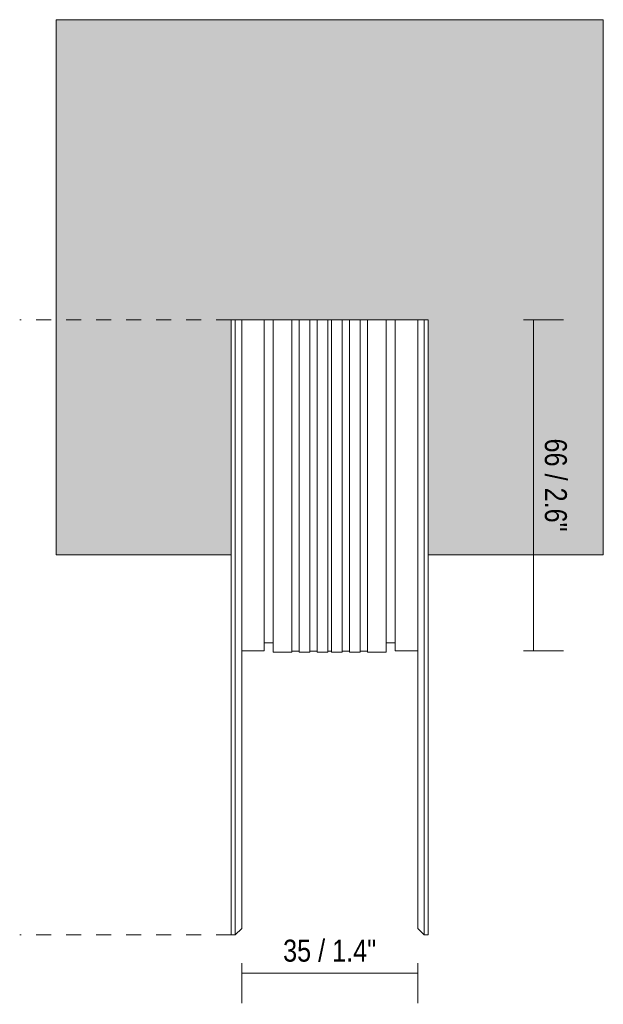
# Model space of a CAD drawing. Header units: millimetres. Extents: x -6612 to -5734, y 317 to 6605.
# Tile 1 of 4: x -6612 to -6496, y 351 to 548. Entities that reach past the tile are written whole.
import ezdxf

# ---------------------------------------------------------------- set-up
doc = ezdxf.new("R2010")
doc.units = ezdxf.units.MM
doc.linetypes.add('Dash', pattern=[6, 3, -3])
doc.layers.add('A-ANNO-DIMS', color=7, linetype='Dash', lineweight=9, true_color=0xd2d2d2)
for name, color, linetype, lineweight in [('A-ANNO-DIMS-2', 7, 'Continuous', 9), ('A-DETL-GENF', 7, 'Continuous', 9), ('E-LITE-EQPM', 7, 'Continuous', 20)]:
    doc.layers.add(name, color=color, linetype=linetype, lineweight=lineweight)
doc.styles.add('Arial Narrow', font='ARIALN.TTF', dxfattribs={"height": 4.4})
doc.dimstyles.new('FARO_-_2_2mm_Arial_Narrow_mm_Inch_Left', dxfattribs={"dimscale": 304.8, "dimtxt": 4.503096, "dimasz": 0, "dimexe": 0.019685, "dimexo": 0.0625, "dimgap": 0.003281, "dimtad": 1, "dimdec": 0, "dimzin": 0, "dimdsep": 46, "dimtxsty": 'Arial Narrow', "dimblk1": 'NONE', "dimblk2": 'NONE', "dimsah": 1, "dimcen": 0.09, "dimadec": 0, "dimazin": 0, "dimtfac": 1, "dimtdec": 4, "dimtix": 1, "dimtmove": 0, "dimatfit": 3, "dimfxl": 0.006562, "dimfxlon": 1, "dimtvp": 1, "dimtolj": 1, "dimtzin": 0, "dimarcsym": 2})
doc.dimstyles.new('FARO_-_2_2mm_Arial_Narrow_mm_Inch_Right', dxfattribs={"dimscale": 304.8, "dimtxt": 4.503096, "dimasz": 0, "dimexe": 0.019685, "dimexo": 0.0625, "dimgap": 0.003281, "dimtad": 1, "dimdec": 0, "dimzin": 0, "dimdsep": 46, "dimtxsty": 'Arial Narrow', "dimblk1": 'NONE', "dimblk2": 'NONE', "dimsah": 1, "dimcen": 0.09, "dimadec": 0, "dimazin": 0, "dimtfac": 1, "dimtdec": 4, "dimtix": 1, "dimtmove": 0, "dimatfit": 3, "dimfxl": 0.006562, "dimfxlon": 1, "dimtvp": 1, "dimtolj": 1, "dimtzin": 0, "dimarcsym": 2})

# ---------------------------------------------------------------- blocks, each defined once
blk = doc.blocks.new('TRACK_outer_corner - 5020211302 NESO Accessory outer corner-571112-Alzado_PDF')
at = {"layer": 'E-LITE-EQPM'}
for p, q in [((-6569.14, 365), (-6569.14, 488)), ((-6567.85, 488), (-6567.85, 366.22)), ((-6563.35, 488), (-6563.35, 421.8)), ((-6561.56, 421.5), (-6561.56, 488)), ((-6557.83, 421.5), (-6557.83, 488)), ((-6556.33, 421.5), (-6556.33, 488)), ((-6554.23, 421.5), (-6554.23, 488)), ((-6552.73, 421.5), (-6552.73, 488)), ((-6550.63, 421.5), (-6550.63, 488)), ((-6549.86, 421.5), (-6549.86, 488)), ((-6547.76, 421.5), (-6547.76, 488)), ((-6546.26, 421.5), (-6546.26, 488)), ((-6544.16, 421.5), (-6544.16, 488)), ((-6542.66, 421.5), (-6542.66, 488)), ((-6538.93, 488), (-6538.93, 421.5)), ((-6537.15, 421.8), (-6537.15, 488)), ((-6532.65, 366.22), (-6532.65, 488)), ((-6531.35, 365), (-6531.35, 488)), ((-6569.95, 441), (-6569.95, 365)), ((-6530.55, 365), (-6530.55, 441)), ((-6563.35, 423.4), (-6561.56, 423.4)), ((-6561.56, 423.4), (-6563.35, 423.4)), ((-6538.93, 423.4), (-6537.15, 423.4)), ((-6537.15, 423.4), (-6538.93, 423.4)), ((-6563.35, 421.8), (-6567.85, 421.8)), ((-6561.56, 421.5), (-6557.83, 421.5)), ((-6557.83, 421.5), (-6561.56, 421.5)), ((-6557.83, 421.7), (-6556.33, 421.7)), ((-6556.33, 421.7), (-6557.83, 421.7)), ((-6556.33, 421.5), (-6554.23, 421.5)), ((-6554.23, 421.5), (-6556.33, 421.5)), ((-6554.23, 421.7), (-6552.73, 421.7)), ((-6552.73, 421.7), (-6554.23, 421.7)), ((-6552.73, 421.5), (-6550.63, 421.5)), ((-6550.63, 421.5), (-6552.73, 421.5)), ((-6550.63, 421.7), (-6550.25, 421.7)), ((-6550.25, 421.7), (-6550.63, 421.7)), ((-6550.25, 421.7), (-6549.86, 421.7)), ((-6549.86, 421.7), (-6550.25, 421.7)), ((-6549.86, 421.5), (-6547.76, 421.5)), ((-6547.76, 421.5), (-6549.86, 421.5)), ((-6547.76, 421.7), (-6546.26, 421.7)), ((-6546.26, 421.7), (-6547.76, 421.7)), ((-6546.26, 421.5), (-6544.16, 421.5)), ((-6544.16, 421.5), (-6546.26, 421.5)), ((-6544.16, 421.7), (-6542.66, 421.7)), ((-6542.66, 421.7), (-6544.16, 421.7)), ((-6542.66, 421.5), (-6538.93, 421.5)), ((-6538.93, 421.5), (-6542.66, 421.5)), ((-6532.65, 421.8), (-6537.15, 421.8)), ((-6569.14, 365), (-6569.95, 365)), ((-6567.85, 366.22), (-6569.14, 365)), ((-6531.35, 365), (-6532.65, 366.22)), ((-6530.55, 365), (-6531.35, 365))]:
    blk.add_line(p, q, dxfattribs=at)
blk = doc.blocks.new('DIMBLOCK1-Alzado_PDF')
at = {"layer": 'A-ANNO-DIMS-2', "color": 251, "true_color": 0x5b5b5b}
for p, q in [((-6567.85, 359.33), (-6567.85, 351.33)), ((-6567.85, 357.33), (-6567.85, 359.33)), ((-6532.65, 359.33), (-6532.65, 351.33)), ((-6532.65, 357.33), (-6532.65, 359.33)), ((-6567.85, 357.33), (-6532.65, 357.33))]:
    blk.add_line(p, q, dxfattribs=at)
at = {"layer": 'A-ANNO-DIMS-2', "color": 0, "insert": (-6559.57, 364.01), "char_height": 4.4, "width": 22.3868, "attachment_point": 1, "line_spacing_factor": 0.974696, "style": 'Arial Narrow'}
blk.add_mtext('35 / 1.4"', dxfattribs=at)
blk = doc.blocks.new('_None')
blk = doc.blocks.new('DIMBLOCK2-Alzado_PDF')
at = {"layer": 'A-ANNO-DIMS-2', "color": 251, "true_color": 0x5b5b5b}
for p, q in [((-6511.52, 488), (-6503.52, 488)), ((-6509.52, 488), (-6511.52, 488)), ((-6509.52, 488), (-6509.52, 421.8)), ((-6511.52, 421.8), (-6503.52, 421.8)), ((-6509.52, 421.8), (-6511.52, 421.8))]:
    blk.add_line(p, q, dxfattribs=at)
at = {"layer": 'A-ANNO-DIMS-2', "color": 0, "insert": (-6502.83, 464.23), "char_height": 4.4, "width": 22.3868, "attachment_point": 1, "rotation": 270, "line_spacing_factor": 0.974696, "style": 'Arial Narrow'}
blk.add_mtext('66 / 2.6"', dxfattribs=at)

msp = doc.modelspace()

# ---------------------------------------------------------------- hatches: boundary and pattern name
at = {"layer": 'A-DETL-GENF', "true_color": 0xe1e1e1}
msp.add_hatch(color=254, dxfattribs=at).paths.add_polyline_path([(-6569.95, 441), (-6569.95, 488), (-6530.55, 488), (-6530.55, 441), (-6495.55, 441), (-6495.55, 548), (-6604.95, 548), (-6604.95, 441), (-6577.42, 441)])

# ---------------------------------------------------------------- linework, layer by layer
at = {"layer": 'A-ANNO-DIMS'}
for p, q in [((-6569.95, 488), (-6612.23, 488)), ((-6569.95, 365), (-6612.23, 365))]:
    msp.add_line(p, q, dxfattribs=at)
at = {"layer": 'E-LITE-EQPM'}
for p, q in [((-6495.55, 548), (-6604.95, 548)), ((-6604.95, 548), (-6604.95, 441)), ((-6495.55, 441), (-6495.55, 548)), ((-6569.95, 441), (-6569.95, 488)), ((-6569.95, 488), (-6530.55, 488)), ((-6530.55, 488), (-6530.55, 441)), ((-6604.95, 441), (-6569.95, 441)), ((-6530.55, 441), (-6495.55, 441))]:
    msp.add_line(p, q, dxfattribs=at)

# ---------------------------------------------------------------- block references
msp.add_blockref('TRACK_outer_corner - 5020211302 NESO Accessory outer corner-571112-Alzado_PDF', (0, 0), dxfattribs=at)

# ---------------------------------------------------------------- dimensions: what is measured, and where the dimension line sits
at = {"layer": 'A-ANNO-DIMS', "color": 251, "linetype": 'Continuous', "true_color": 0x5b5b5b}
dim = msp.add_linear_dim(base=(-6509.52, 421.8), p1=(-6511.52, 488), p2=(-6511.52, 421.8), angle=90, dimstyle='FARO_-_2_2mm_Arial_Narrow_mm_Inch_Right', override={"dimtad": 4, "dimpost": '<>', "dimfxl": 66.2}, dxfattribs=at)
dim.commit()
dim.dimension.update_dxf_attribs({"geometry": 'DIMBLOCK2-Alzado_PDF', "text_midpoint": (-6505.67, 454.9)})
dim = msp.add_linear_dim(base=(-6532.65, 357.33), p1=(-6567.85, 359.33), p2=(-6532.65, 359.33), dimstyle='FARO_-_2_2mm_Arial_Narrow_mm_Inch_Left', override={"dimpost": '<>', "dimfxl": 35.2}, dxfattribs=at)
dim.commit()
dim.dimension.update_dxf_attribs({"geometry": 'DIMBLOCK1-Alzado_PDF', "text_midpoint": (-6550.25, 361.18)})

doc.saveas('drawing.dxf')
